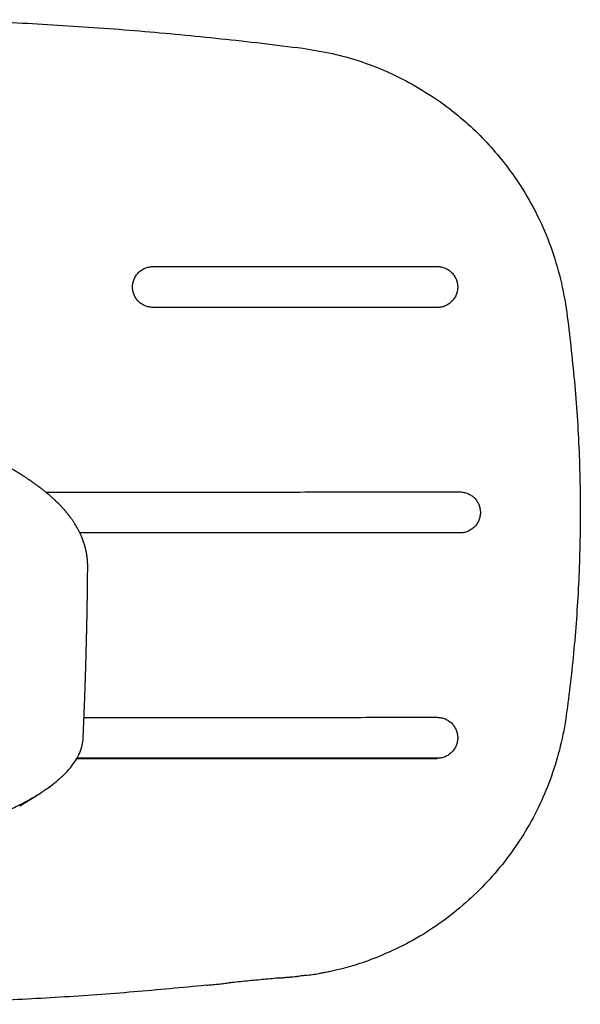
# Model space of a CAD drawing. Header units: millimetres. Extents: x 8 to 827, y 12 to 1643.
# Tile 12 of 134: x 512 to 569, y 679 to 779. Entities that reach past the tile are written whole.
import ezdxf

# ---------------------------------------------------------------- set-up
doc = ezdxf.new("R2010")
doc.units = ezdxf.units.MM

msp = doc.modelspace()

# ---------------------------------------------------------------- linework, layer by layer
at = {"color": 7, "linetype": 'Continuous', "lineweight": 30}
for p, q in [((511.7, 699.11), (513.55, 700.25)), ((539.99, 681.72), (540.23, 681.75))]:
    msp.add_line(p, q, dxfattribs=at)
for points, knots in [([(503.54, 779.34), (504.81, 779.3), (507.44, 779.21), (511.46, 779.03), (515.59, 778.8), (519.76, 778.52), (523.92, 778.2), (528.08, 777.82), (532.24, 777.41), (536.41, 776.94), (539.19, 776.59), (540.59, 776.42)], [0, 0, 0, 0, 0.102169, 0.212704, 0.324149, 0.43644, 0.549509, 0.661254, 0.773625, 0.88656, 1, 1, 1, 1]), ([(540.59, 776.42), (541.59, 776.26), (543.53, 775.95), (546.27, 775.18), (548.76, 774.25), (551.24, 773.06), (553.7, 771.61), (556.09, 769.88), (558.18, 768.04), (560.01, 766.12), (561.6, 764.14), (563.21, 761.79), (564.74, 759.02), (566.06, 755.79), (567.01, 752.46), (567.59, 749.03), (567.96, 745.53), (568.33, 742), (568.6, 738.42), (568.78, 734.82), (568.87, 731.2), (568.88, 727.58), (568.8, 723.97), (568.64, 720.4), (568.39, 716.88), (568.08, 713.43), (567.67, 710.07), (567.25, 706.79), (566.47, 703.66), (565.43, 700.68), (564.11, 697.88), (562.52, 695.24), (560.69, 692.78), (558.62, 690.5), (556.33, 688.43), (553.84, 686.59), (551.17, 684.98), (549.26, 684.14), (548.31, 683.72)], [0, 0, 0, 0, 0.026515, 0.051132, 0.074168, 0.095878, 0.123072, 0.148583, 0.172719, 0.195735, 0.217821, 0.23913, 0.27002, 0.300168, 0.330121, 0.36034, 0.390995, 0.421943, 0.453181, 0.484638, 0.516198, 0.54775, 0.579176, 0.610353, 0.641127, 0.671341, 0.700847, 0.729589, 0.757661, 0.784962, 0.811805, 0.838504, 0.865203, 0.891936, 0.918738, 0.945647, 0.972713, 1, 1, 1, 1]), ([(525.28, 749.98), (525.21, 749.98), (525.08, 749.99), (524.87, 750.02), (524.68, 750.07), (524.48, 750.14), (524.3, 750.23), (524.12, 750.33), (523.96, 750.45), (523.81, 750.59), (523.67, 750.74), (523.55, 750.9), (523.45, 751.08), (523.36, 751.26), (523.29, 751.46), (523.24, 751.65), (523.21, 751.86), (523.2, 752.06), (523.21, 752.26), (523.24, 752.46), (523.29, 752.66), (523.36, 752.85), (523.44, 753.04), (523.55, 753.21), (523.67, 753.38), (523.81, 753.53), (523.96, 753.67), (524.12, 753.79), (524.3, 753.89), (524.48, 753.98), (524.67, 754.05), (524.87, 754.1), (525.07, 754.13), (525.21, 754.14), (525.28, 754.14)], [0, 0, 0, 0, 0.031255, 0.062516, 0.093792, 0.125074, 0.156345, 0.187586, 0.218786, 0.249951, 0.281117, 0.312318, 0.343559, 0.374824, 0.406088, 0.437328, 0.468527, 0.499689, 0.530829, 0.561972, 0.593142, 0.624348, 0.655593, 0.686885, 0.718241, 0.749695, 0.781115, 0.812383, 0.843563, 0.874708, 0.90587, 0.937098, 0.968452, 1, 1, 1, 1]), ([(525.28, 754.14), (527.7, 754.14), (532.53, 754.14), (539.78, 754.14), (547.03, 754.15), (551.86, 754.15), (554.28, 754.15)], [0, 0, 0, 0, 0.249992, 0.499996, 0.750003, 1, 1, 1, 1]), ([(554.28, 754.15), (554.35, 754.15), (554.48, 754.14), (554.69, 754.11), (554.89, 754.06), (555.08, 753.99), (555.27, 753.9), (555.44, 753.8), (555.61, 753.68), (555.76, 753.54), (555.9, 753.39), (556.02, 753.22), (556.13, 753.05), (556.21, 752.86), (556.28, 752.67), (556.33, 752.47), (556.37, 752.26), (556.38, 752.06), (556.37, 751.86), (556.34, 751.65), (556.29, 751.45), (556.22, 751.26), (556.13, 751.07), (556.02, 750.9), (555.9, 750.73), (555.76, 750.58), (555.61, 750.44), (555.44, 750.32), (555.27, 750.21), (555.08, 750.12), (554.89, 750.05), (554.69, 750), (554.49, 749.97), (554.35, 749.97), (554.28, 749.97)], [0, 0, 0, 0, 0.031257, 0.062519, 0.093797, 0.125082, 0.156355, 0.187597, 0.218799, 0.249965, 0.281131, 0.312333, 0.343574, 0.374838, 0.406101, 0.437338, 0.468535, 0.499694, 0.530831, 0.561971, 0.593137, 0.624338, 0.65558, 0.686869, 0.718225, 0.749682, 0.781106, 0.812375, 0.843554, 0.874698, 0.905858, 0.937088, 0.968445, 1, 1, 1, 1]), ([(554.28, 749.97), (551.06, 749.97), (544.61, 749.97), (534.95, 749.98), (528.5, 749.98), (525.28, 749.98)], [0, 0, 0, 0, 0.333322, 0.666663, 1, 1, 1, 1]), ([(518.64, 723.49), (518.64, 723.52), (518.64, 723.58), (518.64, 723.66), (518.64, 723.74), (518.64, 723.8), (518.63, 723.84), (518.63, 723.87), (518.63, 723.9), (518.63, 723.91), (518.63, 723.93), (518.63, 723.96), (518.63, 723.99), (518.62, 724.03), (518.62, 724.07), (518.62, 724.12), (518.61, 724.17), (518.61, 724.21), (518.61, 724.25), (518.6, 724.28), (518.6, 724.32), (518.59, 724.38), (518.59, 724.43), (518.58, 724.49), (518.57, 724.55), (518.57, 724.61), (518.56, 724.66), (518.55, 724.7), (518.54, 724.76), (518.53, 724.83), (518.52, 724.91), (518.5, 724.99), (518.48, 725.08), (518.46, 725.18), (518.44, 725.28), (518.41, 725.38), (518.39, 725.48), (518.36, 725.58), (518.34, 725.66), (518.32, 725.74), (518.3, 725.8), (518.28, 725.85), (518.27, 725.9), (518.25, 725.96), (518.22, 726.02), (518.2, 726.1), (518.17, 726.18), (518.14, 726.26), (518.11, 726.33), (518.09, 726.4), (518.06, 726.47), (518, 726.62), (517.9, 726.83), (517.76, 727.13), (517.62, 727.4), (517.46, 727.68), (517.3, 727.94), (517.13, 728.2), (516.99, 728.4), (516.9, 728.52), (516.85, 728.58), (516.81, 728.64), (516.76, 728.7), (516.72, 728.76), (516.67, 728.82), (516.62, 728.88), (516.57, 728.95), (516.51, 729.02), (516.45, 729.09), (516.4, 729.16), (516.34, 729.22), (516.29, 729.29), (516.23, 729.35), (516.17, 729.42), (516.11, 729.49), (516.05, 729.56), (515.98, 729.62), (515.92, 729.69), (515.86, 729.75), (515.82, 729.8), (515.78, 729.84), (515.75, 729.87), (515.71, 729.91), (515.67, 729.95), (515.63, 729.99), (515.58, 730.03), (515.54, 730.08), (515.49, 730.13), (515.43, 730.18), (515.37, 730.24), (515.31, 730.3), (515.25, 730.35), (515.19, 730.41), (515.12, 730.47), (515.06, 730.53), (514.99, 730.59), (514.93, 730.65), (514.87, 730.69), (514.81, 730.75), (514.75, 730.81), (514.67, 730.87), (514.6, 730.93), (514.53, 730.99), (514.47, 731.04), (514.39, 731.1), (514.32, 731.16), (514.24, 731.23), (514.16, 731.29), (514.07, 731.36), (513.99, 731.42), (513.92, 731.48), (513.86, 731.53), (513.8, 731.57), (513.76, 731.6), (513.71, 731.64), (513.64, 731.69), (513.57, 731.75), (513.48, 731.81), (513.38, 731.88), (513.28, 731.96), (513.18, 732.02), (513.09, 732.09), (513.02, 732.14), (512.95, 732.18), (512.9, 732.22), (512.85, 732.26), (512.79, 732.29), (512.72, 732.34), (512.64, 732.4), (512.54, 732.47), (512.43, 732.54), (512.33, 732.61), (512.24, 732.66), (512.18, 732.71), (512.1, 732.75), (512.03, 732.8), (511.96, 732.84), (511.9, 732.88), (511.84, 732.92), (511.8, 732.95), (511.76, 732.97), (511.72, 733), (511.67, 733.03), (511.61, 733.07), (511.54, 733.11), (511.46, 733.16), (511.33, 733.24), (511.16, 733.34), (510.98, 733.45), (510.84, 733.53), (510.74, 733.59), (510.64, 733.65), (510.56, 733.7), (510.48, 733.74), (510.41, 733.78), (510.36, 733.81), (510.3, 733.84), (510.24, 733.88), (510.17, 733.92), (510.08, 733.97), (509.98, 734.02), (509.88, 734.08), (509.77, 734.14), (509.66, 734.2), (509.51, 734.28), (509.34, 734.37), (509.13, 734.49), (508.93, 734.59), (508.73, 734.7), (508.56, 734.78), (508.43, 734.85), (508.33, 734.9), (508.24, 734.95), (508.17, 734.99), (508.1, 735.02), (508.06, 735.04), (508.01, 735.07), (507.96, 735.09), (507.89, 735.13), (507.78, 735.18), (507.66, 735.24), (507.53, 735.31), (507.35, 735.39), (507.15, 735.49), (506.91, 735.61), (506.63, 735.74), (506.31, 735.9), (506.02, 736.03), (505.81, 736.13), (505.68, 736.19), (505.55, 736.25), (505.43, 736.3), (505.31, 736.36), (505.19, 736.41), (505.08, 736.46), (504.99, 736.5), (504.91, 736.53), (504.86, 736.56), (504.82, 736.57), (504.78, 736.59), (504.73, 736.61), (504.66, 736.64), (504.58, 736.68), (504.48, 736.73), (504.37, 736.77), (504.22, 736.84), (504.03, 736.92), (503.78, 737.03), (503.5, 737.15), (503.19, 737.28), (502.86, 737.42), (502.53, 737.55), (502.19, 737.69), (501.83, 737.84), (501.52, 737.96), (501.28, 738.06), (501.11, 738.12), (500.93, 738.19), (500.74, 738.27), (500.56, 738.33), (500.39, 738.4), (500.23, 738.46), (500.09, 738.52), (499.96, 738.56), (499.85, 738.61), (499.74, 738.65), (499.66, 738.68), (499.59, 738.7), (499.53, 738.73), (499.49, 738.74), (499.45, 738.75), (499.41, 738.77), (499.35, 738.79), (499.27, 738.82), (499.17, 738.86), (499.04, 738.9), (498.9, 738.96), (498.75, 739.01), (498.57, 739.08), (498.38, 739.14), (498.17, 739.22), (497.94, 739.3), (497.69, 739.39), (497.52, 739.45), (497.42, 739.48)], [0, 0, 0, 0, 0.004603, 0.008611, 0.012022, 0.014838, 0.017057, 0.018399, 0.019363, 0.020145, 0.021043, 0.022061, 0.023198, 0.025225, 0.027546, 0.029931, 0.032212, 0.034207, 0.035914, 0.037452, 0.03929, 0.041755, 0.044641, 0.047538, 0.050273, 0.052845, 0.055254, 0.057501, 0.05961, 0.063516, 0.067048, 0.071313, 0.075609, 0.079964, 0.084839, 0.089961, 0.094924, 0.099494, 0.103729, 0.10774, 0.110256, 0.112788, 0.115344, 0.118005, 0.120992, 0.125235, 0.129408, 0.133352, 0.136943, 0.140199, 0.143405, 0.146738, 0.163344, 0.176077, 0.192969, 0.205654, 0.221089, 0.234834, 0.249624, 0.25321, 0.256634, 0.259758, 0.263256, 0.266943, 0.27008, 0.27337, 0.277578, 0.281711, 0.285684, 0.289577, 0.293158, 0.296895, 0.301197, 0.30525, 0.308691, 0.313199, 0.317447, 0.321289, 0.325512, 0.327987, 0.330103, 0.332084, 0.334396, 0.336961, 0.339517, 0.342048, 0.344871, 0.348004, 0.351476, 0.355083, 0.358333, 0.361789, 0.365501, 0.369418, 0.373398, 0.377183, 0.380558, 0.383567, 0.386487, 0.390663, 0.394823, 0.398837, 0.402121, 0.405596, 0.409551, 0.413988, 0.417776, 0.421915, 0.426406, 0.431247, 0.434469, 0.437637, 0.4404, 0.442753, 0.444694, 0.447935, 0.451793, 0.45627, 0.461019, 0.465957, 0.471087, 0.475097, 0.478616, 0.481614, 0.484092, 0.486216, 0.488526, 0.492101, 0.496112, 0.500562, 0.50553, 0.511044, 0.513952, 0.51699, 0.520161, 0.523462, 0.526703, 0.529475, 0.531766, 0.533575, 0.535151, 0.536951, 0.539133, 0.541697, 0.544642, 0.547969, 0.551541, 0.560985, 0.569822, 0.574088, 0.578197, 0.582091, 0.585582, 0.588654, 0.591263, 0.59347, 0.595458, 0.597845, 0.600744, 0.604111, 0.607946, 0.612192, 0.616506, 0.620828, 0.625159, 0.632897, 0.640663, 0.648429, 0.655851, 0.66282, 0.66646, 0.669964, 0.673315, 0.67628, 0.678289, 0.680014, 0.681456, 0.682819, 0.685776, 0.689353, 0.693552, 0.698371, 0.703811, 0.711551, 0.719595, 0.727941, 0.739959, 0.752554, 0.756631, 0.760765, 0.764956, 0.768992, 0.772667, 0.776752, 0.780271, 0.783225, 0.785613, 0.787093, 0.788224, 0.789335, 0.790749, 0.793031, 0.79582, 0.799047, 0.80239, 0.805811, 0.81276, 0.820012, 0.82904, 0.838494, 0.848341, 0.858101, 0.868213, 0.878677, 0.889492, 0.894463, 0.899504, 0.904617, 0.9098, 0.914982, 0.919805, 0.924221, 0.928208, 0.931792, 0.934973, 0.937752, 0.940128, 0.942101, 0.943672, 0.944841, 0.945489, 0.94651, 0.948227, 0.950482, 0.953274, 0.956604, 0.96047, 0.964653, 0.969323, 0.974481, 0.980127, 0.986262, 0.992886, 1, 1, 1, 1]), ([(514.36, 731.13), (514.83, 731.13), (518.03, 731.13), (523.94, 731.13), (532.1, 731.14), (540.27, 731.14), (548.43, 731.15), (553.88, 731.15), (556.6, 731.15)], [0, 0, 0, 0, 0.033412, 0.226732, 0.420051, 0.613372, 0.806692, 1, 1, 1, 1]), ([(556.6, 731.15), (556.66, 731.15), (556.8, 731.14), (557.01, 731.11), (557.2, 731.06), (557.4, 730.99), (557.58, 730.9), (557.76, 730.8), (557.93, 730.68), (558.08, 730.54), (558.22, 730.39), (558.34, 730.22), (558.44, 730.05), (558.53, 729.86), (558.6, 729.67), (558.65, 729.47), (558.68, 729.26), (558.69, 729.06), (558.68, 728.85), (558.65, 728.65), (558.6, 728.45), (558.53, 728.26), (558.45, 728.07), (558.34, 727.9), (558.22, 727.73), (558.08, 727.58), (557.93, 727.44), (557.76, 727.32), (557.59, 727.21), (557.4, 727.12), (557.21, 727.05), (557.01, 727), (556.8, 726.97), (556.67, 726.97), (556.6, 726.97)], [0, 0, 0, 0, 0.031258, 0.062521, 0.0938, 0.125086, 0.156361, 0.187604, 0.218806, 0.249973, 0.28114, 0.312342, 0.343582, 0.374846, 0.406108, 0.437345, 0.468541, 0.4997, 0.530836, 0.561976, 0.593141, 0.624342, 0.655583, 0.686872, 0.718226, 0.749683, 0.781106, 0.812374, 0.843553, 0.874697, 0.905857, 0.937087, 0.968444, 1, 1, 1, 1]), ([(556.6, 726.97), (554.26, 726.97), (549.6, 726.97), (542.6, 726.97), (535.6, 726.98), (528.61, 726.98), (522.68, 726.99), (519.09, 726.99), (517.83, 726.99)], [0, 0, 0, 0, 0.180483, 0.360992, 0.541498, 0.722004, 0.90251, 1, 1, 1, 1]), ([(518.17, 706.03), (518.18, 706.13), (518.19, 706.33), (518.2, 706.62), (518.21, 706.88), (518.22, 707.12), (518.23, 707.33), (518.24, 707.51), (518.24, 707.67), (518.25, 707.81), (518.25, 707.91), (518.26, 707.99), (518.26, 708.05), (518.26, 708.09), (518.26, 708.13), (518.26, 708.16), (518.27, 708.19), (518.27, 708.24), (518.27, 708.28), (518.27, 708.34), (518.27, 708.43), (518.28, 708.55), (518.29, 708.72), (518.29, 708.92), (518.3, 709.12), (518.31, 709.34), (518.32, 709.58), (518.33, 709.84), (518.34, 710.11), (518.35, 710.48), (518.37, 710.94), (518.39, 711.47), (518.4, 711.97), (518.42, 712.45), (518.43, 712.87), (518.44, 713.25), (518.45, 713.58), (518.46, 713.91), (518.47, 714.24), (518.48, 714.58), (518.49, 714.97), (518.5, 715.41), (518.51, 715.79), (518.52, 716.07), (518.52, 716.21), (518.53, 716.35), (518.53, 716.47), (518.53, 716.57), (518.53, 716.67), (518.54, 716.75), (518.54, 716.81), (518.54, 716.87), (518.54, 716.93), (518.54, 717.02), (518.54, 717.13), (518.55, 717.26), (518.55, 717.42), (518.55, 717.6), (518.56, 717.79), (518.56, 718), (518.57, 718.21), (518.57, 718.43), (518.58, 718.65), (518.58, 718.85), (518.58, 719.05), (518.59, 719.31), (518.59, 719.61), (518.6, 719.96), (518.6, 720.28), (518.61, 720.58), (518.61, 720.88), (518.62, 721.18), (518.62, 721.51), (518.62, 721.89), (518.63, 722.31), (518.63, 722.75), (518.64, 723.15), (518.64, 723.39), (518.64, 723.48)], [0, 0, 0, 0, 0.017862, 0.034281, 0.049259, 0.062794, 0.074888, 0.085539, 0.094748, 0.102516, 0.108841, 0.112638, 0.115625, 0.118445, 0.120014, 0.121769, 0.123866, 0.126306, 0.129089, 0.132214, 0.135683, 0.144062, 0.153947, 0.165337, 0.176779, 0.18942, 0.203262, 0.218303, 0.234144, 0.249692, 0.281816, 0.312313, 0.341184, 0.368427, 0.394043, 0.414147, 0.433122, 0.451311, 0.470054, 0.489486, 0.509605, 0.537215, 0.566024, 0.575247, 0.583794, 0.591496, 0.598351, 0.60436, 0.6099, 0.614453, 0.618018, 0.620808, 0.624299, 0.628772, 0.635306, 0.643205, 0.652469, 0.663097, 0.67374, 0.685471, 0.698163, 0.710733, 0.722934, 0.734768, 0.746233, 0.757331, 0.778837, 0.79881, 0.817251, 0.834159, 0.850309, 0.867462, 0.885686, 0.908301, 0.932372, 0.957902, 0.984263, 1, 1, 1, 1]), ([(518.26, 708.13), (519.9, 708.13), (524.13, 708.13), (530.95, 708.14), (538.73, 708.14), (546.51, 708.15), (551.69, 708.15), (554.29, 708.15)], [0, 0, 0, 0, 0.13619, 0.352151, 0.568103, 0.784057, 1, 1, 1, 1]), ([(554.29, 708.15), (554.35, 708.15), (554.49, 708.14), (554.69, 708.11), (554.89, 708.06), (555.09, 707.99), (555.27, 707.9), (555.45, 707.8), (555.62, 707.68), (555.77, 707.54), (555.91, 707.39), (556.03, 707.22), (556.13, 707.05), (556.22, 706.86), (556.29, 706.67), (556.34, 706.47), (556.37, 706.26), (556.38, 706.06), (556.37, 705.85), (556.34, 705.65), (556.29, 705.45), (556.22, 705.26), (556.14, 705.07), (556.03, 704.9), (555.91, 704.73), (555.77, 704.58), (555.62, 704.44), (555.45, 704.32), (555.27, 704.21), (555.09, 704.12), (554.9, 704.05), (554.7, 704), (554.49, 703.97), (554.36, 703.97), (554.29, 703.97)], [0, 0, 0, 0, 0.0312575, 0.0625204, 0.0937991, 0.1250849, 0.1563594, 0.1876034, 0.218806, 0.2499732, 0.2811409, 0.3123437, 0.3435851, 0.3748499, 0.4061135, 0.4373516, 0.4685486, 0.4997077, 0.5308449, 0.561985, 0.5931506, 0.6243516, 0.6555927, 0.6868815, 0.7182356, 0.7496909, 0.7811129, 0.8123802, 0.8435577, 0.8747009, 0.9058608, 0.9370896, 0.9684458, 1, 1, 1, 1]), ([(458.65, 690.8), (459.51, 690.81), (461.23, 690.81), (463.79, 690.86), (466.35, 690.93), (468.9, 691.03), (471.42, 691.16), (473.92, 691.32), (476.53, 691.51), (479.24, 691.75), (482.03, 692.03), (484.76, 692.36), (487.43, 692.72), (490.02, 693.11), (492.41, 693.52), (494.61, 693.93), (496.63, 694.34), (498.58, 694.78), (500.45, 695.23), (502.24, 695.71), (503.95, 696.21), (505.58, 696.72), (507.12, 697.26), (508.57, 697.81), (509.92, 698.38), (511.18, 698.96), (512.35, 699.55), (513.41, 700.16), (514.42, 700.81), (515.36, 701.51), (516.2, 702.25), (516.9, 703.01), (517.45, 703.77), (517.85, 704.54), (518.08, 705.28), (518.18, 705.78), (518.17, 706.02), (518.17, 706.03)], [0, 0, 0, 0, 0.027728, 0.055454, 0.083178, 0.110902, 0.138625, 0.166349, 0.194072, 0.226416, 0.258764, 0.29111, 0.323455, 0.3558, 0.388145, 0.415869, 0.443594, 0.471319, 0.499045, 0.526771, 0.554496, 0.58222, 0.609945, 0.637669, 0.665393, 0.693118, 0.720842, 0.748568, 0.776295, 0.80864, 0.840985, 0.87333, 0.905675, 0.938019, 0.970363, 0.998087, 1, 1, 1, 1]), ([(554.29, 703.92), (553.75, 703.92), (552.7, 703.92), (551.13, 703.92), (549.59, 703.92), (548.08, 703.92), (546.59, 703.92), (545.17, 703.92), (543.79, 703.92), (542.47, 703.92), (541.18, 703.92), (539.91, 703.92), (538.67, 703.92), (537.46, 703.92), (536.27, 703.92), (535.1, 703.92), (533.96, 703.92), (532.99, 703.93), (532.17, 703.93), (531.7, 703.93), (531.42, 703.93), (531.34, 703.93), (531.26, 703.93), (531.17, 703.93), (531.09, 703.93), (531.01, 703.93), (530.75, 703.93), (530.12, 703.93), (529.13, 703.93), (527.65, 703.93), (525.91, 703.93), (523.91, 703.93), (521.94, 703.93), (519.99, 703.93), (518.52, 703.93), (517.69, 703.93), (517.51, 703.93)], [0, 0, 0, 0, 0.043458, 0.08613, 0.128018, 0.16912, 0.209436, 0.248968, 0.285522, 0.321377, 0.356535, 0.390994, 0.424755, 0.457819, 0.490184, 0.521852, 0.552821, 0.583092, 0.601392, 0.619427, 0.621675, 0.62392, 0.62616, 0.628396, 0.630627, 0.632855, 0.635263, 0.651438, 0.684076, 0.716463, 0.771639, 0.826074, 0.879766, 0.932717, 0.984926, 1, 1, 1, 1]), ([(554.29, 703.97), (552.06, 703.97), (547.62, 703.97), (540.95, 703.97), (534.28, 703.97), (527.62, 703.98), (522.03, 703.98), (518.67, 703.98), (517.53, 703.98)], [0, 0, 0, 0, 0.181402, 0.362827, 0.544242, 0.725661, 0.907081, 1, 1, 1, 1]), ([(548.31, 683.72), (547.78, 683.52), (547, 683.22), (545.98, 682.89), (545.25, 682.67), (544.57, 682.48), (543.94, 682.33), (543.38, 682.21), (543.09, 682.15), (542.94, 682.12)], [0, 0, 0, 0, 0.252394, 0.378274, 0.503401, 0.628082, 0.752542, 0.876557, 1, 1, 1, 1]), ([(538.23, 681.56), (538.09, 681.54), (537.72, 681.51), (537.04, 681.44), (536.22, 681.36), (535.35, 681.28), (534.46, 681.19), (533.66, 681.11), (533.16, 681.06), (532.97, 681.04)], [0, 0, 0, 0, 0.093187, 0.254387, 0.418979, 0.583105, 0.744073, 0.903082, 1, 1, 1, 1]), ([(538.21, 681.55), (538.3, 681.56), (538.53, 681.58), (538.88, 681.62), (539.25, 681.65), (539.6, 681.68), (539.85, 681.71), (539.97, 681.72), (539.99, 681.72)], [0, 0, 0, 0, 0.130048, 0.3372345, 0.5444949, 0.7517709, 0.9590158, 1, 1, 1, 1]), ([(540.93, 681.82), (540.86, 681.81), (540.64, 681.79), (540.42, 681.77), (540.27, 681.75)], [0, 0, 0, 0, 0.316981, 1, 1, 1, 1]), ([(540.9, 681.82), (541.12, 681.84), (541.57, 681.9), (542.02, 681.97), (542.24, 682)], [0, 0, 0, 0, 0.49967, 1, 1, 1, 1]), ([(542.94, 682.12), (542.87, 682.11), (542.73, 682.08), (542.53, 682.05), (542.38, 682.02), (542.29, 682.01), (542.27, 682)], [0, 0, 0, 0, 0.308286, 0.60885, 0.901685, 1, 1, 1, 1]), ([(530.71, 680.81), (528.25, 680.57), (523.29, 680.09), (515.78, 679.56), (508.15, 679.16), (500.44, 678.92), (492.68, 678.84), (484.89, 678.92), (477.14, 679.16), (469.45, 679.56), (461.91, 680.09), (456.95, 680.57), (454.51, 680.81)], [0, 0, 0, 0, 0.097033, 0.19587, 0.29607, 0.397245, 0.499039, 0.6011, 0.703039, 0.804123, 0.903421, 1, 1, 1, 1]), ([(530.71, 680.81), (530.9, 680.83), (531.29, 680.87), (531.86, 680.92), (532.42, 680.98), (532.79, 681.02), (532.97, 681.04)], [0, 0, 0, 0, 0.2519668, 0.5043402, 0.757042, 1, 1, 1, 1])]:
    msp.add_open_spline(points, degree=3, knots=knots, dxfattribs=at)

doc.saveas('drawing.dxf')
